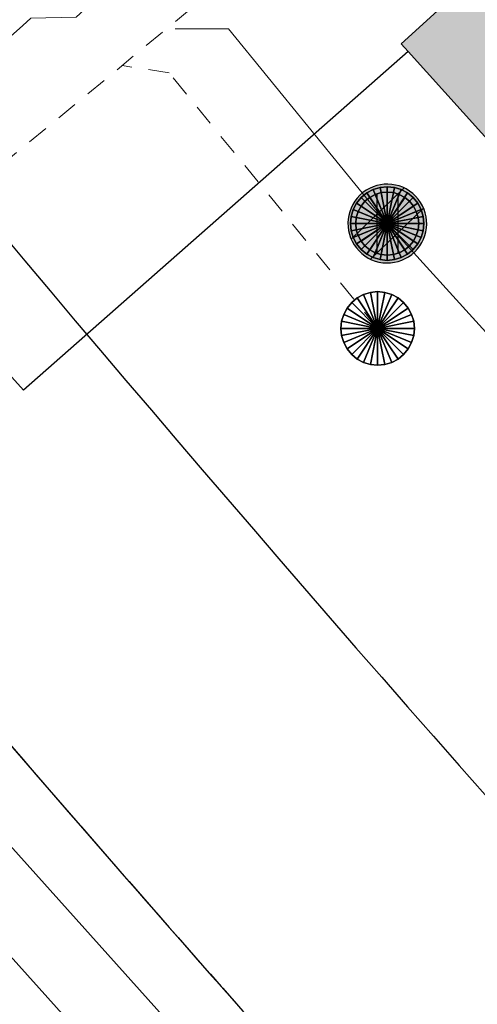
# Model space of a CAD drawing. Header units: metres. Extents: x 2695560 to 2696939, y 1260529 to 1262050.
# Tile 153 of 256: x 2695732 to 2695736, y 1260919 to 1260929. Entities that reach past the tile are written whole.
import ezdxf

# ---------------------------------------------------------------- set-up
doc = ezdxf.new("R2010")
doc.units = ezdxf.units.M
doc.linetypes.add('AUSGEZOGEN', pattern=[0])
doc.linetypes.add('VERDECKT2_S2', pattern=[0.36, 0.2, -0.16])
for name, color, linetype in [('XR$1$AV_Gebäudeflächen (BB)', 7, 'AUSGEZOGEN'), ('XR$1$AV_Linien (BB)', 7, 'AUSGEZOGEN'), ('XR$1$AW_LK_Schachtdeckel', 24, 'AUSGEZOGEN'), ('XR$1$Liegenschaftsgrenzen', 7, 'AUSGEZOGEN'), ('XR$1$PFAW', 255, 'AUSGEZOGEN'), ('XR$1$RP_Abstandslinie', 7, 'AUSGEZOGEN')]:
    doc.layers.add(name, color=color, linetype=linetype)
for name, color, linetype, lineweight in [('XR$2$ABW-Linie-R-genau', 4, 'AUSGEZOGEN', 18), ('XR$2$ABW-Linie-R-ungenau', 4, 'VERDECKT2_S2', 18), ('XR$2$ABW-Punkt', 6, 'AUSGEZOGEN', 18), ('XR$2$ELE-Flaeche-oberirdisch', 1, 'AUSGEZOGEN', 18), ('XR$2$WAS-Linie-genau', 5, 'AUSGEZOGEN', 18)]:
    doc.layers.add(name, color=color, linetype=linetype, lineweight=lineweight)

# ---------------------------------------------------------------- blocks, each defined once
blk = doc.blocks.new('COMPLEXOBJECT_470')
at = {"layer": 'XR$1$AV_Linien (BB)', "color": 7, "linetype": 'AUSGEZOGEN', "transparency": 33554687}
blk.add_arc((5937.3837, 11100.3474), 272.9562, 220.002895, 222.091605, dxfattribs=at)
blk = doc.blocks.new('COMPLEXOBJECT_1384')
at = {"layer": 'XR$1$Liegenschaftsgrenzen', "color": 7, "linetype": 'AUSGEZOGEN', "transparency": 33554687}
blk.add_arc((5936.4629, 11099.5673), 271.7499, 219.495374, 222.099685, dxfattribs=at)
blk = doc.blocks.new('COMPLEXOBJECT_1438')
at = {"layer": 'XR$1$RP_Abstandslinie', "color": 7, "linetype": 'AUSGEZOGEN', "transparency": 33554687}
blk.add_arc((5936.629, 11099.5556), 280.7775, 219.415187, 224.504577, dxfattribs=at)
blk = doc.blocks.new('COMPLEXOBJECT_1445')
at = {"layer": 'XR$1$RP_Abstandslinie', "color": 7, "linetype": 'AUSGEZOGEN', "transparency": 33554687}
blk.add_arc((5936.6668, 11099.6986), 268.8977, 219.433377, 224.519631, dxfattribs=at)
blk = doc.blocks.new('BAW2090')
at = {"layer": 'XR$1$PFAW', "lineweight": 25, "transparency": 33554687}
blk.add_hatch(color=7, dxfattribs=at).paths.add_polyline_path([(0.5, 0), (0.49, 0.101), (0.459, 0.197), (0.41, 0.286), (0.344, 0.362), (0.264, 0.424), (0.174, 0.469), (0.076, 0.494), (-0.025, 0.499), (-0.125, 0.484), (-0.22, 0.449), (-0.306, 0.395), (-0.379, 0.326), (-0.437, 0.243), (-0.477, 0.15), (-0.497, 0.051), (-0.497, -0.051), (-0.477, -0.15), (-0.437, -0.243), (-0.379, -0.326), (-0.306, -0.395), (-0.22, -0.449), (-0.125, -0.484), (-0.025, -0.499), (0.076, -0.494), (0.174, -0.469), (0.264, -0.424), (0.344, -0.362), (0.41, -0.286), (0.459, -0.197), (0.49, -0.101)])
at = {"lineweight": 25, "transparency": 33554687}
for p, q in [((-0.177, 0.468), (-0.177, -0.468)), ((0.179, 0.467), (0.177, -0.468))]:
    blk.add_line(p, q, dxfattribs=at)
for start, end in [(90, 180), (0, 90), (180, 270), (270, 0)]:
    blk.add_arc((0, 0), 0.5, start, end, dxfattribs=at)
blk = doc.blocks.new('ABW-OELABSCHEIDER')
at = {"layer": 'XR$2$ABW-Punkt', "linetype": 'AUSGEZOGEN', "lineweight": 25, "transparency": 33554687}
for p, q in [((-100, 282.8, 2500), (-100, -282.8, 2500)), ((100, 282.8, 2500), (100, -282.8, 2500))]:
    blk.add_line(p, q, dxfattribs=at)
for points in [[(-58.5, 294.2, 2500), (0, 0, 2500), (-114.8, 277.2, 2500)], [(-58.5, 294.2), (0, 0), (-114.8, 277.2)], [(-58.5, 294.2, 2500), (-58.5, 294.2), (-114.8, 277.2), (-114.8, 277.2, 2500)], [(0, 300, 2500), (0, 0, 2500), (-58.5, 294.2, 2500)], [(0, 300), (0, 0), (-58.5, 294.2)], [(0, 300, 2500), (0, 300), (-58.5, 294.2), (-58.5, 294.2, 2500)], [(58.5, 294.2, 2500), (0, 0, 2500), (0, 300, 2500)], [(58.5, 294.2), (0, 0), (0, 300)], [(58.5, 294.2, 2500), (58.5, 294.2), (0, 300), (0, 300, 2500)], [(114.8, 277.2, 2500), (0, 0, 2500), (58.5, 294.2, 2500)], [(114.8, 277.2), (0, 0), (58.5, 294.2)], [(114.8, 277.2, 2500), (114.8, 277.2), (58.5, 294.2), (58.5, 294.2, 2500)], [(-212.1, 212.1, 2500), (0, 0, 2500), (-249.4, 166.7, 2500)], [(-212.1, 212.1), (0, 0), (-249.4, 166.7)], [(-212.1, 212.1, 2500), (-212.1, 212.1), (-249.4, 166.7), (-249.4, 166.7, 2500)], [(-166.7, 249.4, 2500), (0, 0, 2500), (-212.1, 212.1, 2500)], [(-166.7, 249.4), (0, 0), (-212.1, 212.1)], [(-166.7, 249.4, 2500), (-166.7, 249.4), (-212.1, 212.1), (-212.1, 212.1, 2500)], [(-114.8, 277.2, 2500), (0, 0, 2500), (-166.7, 249.4, 2500)], [(-114.8, 277.2), (0, 0), (-166.7, 249.4)], [(-114.8, 277.2, 2500), (-114.8, 277.2), (-166.7, 249.4), (-166.7, 249.4, 2500)], [(166.7, 249.4, 2500), (0, 0, 2500), (114.8, 277.2, 2500)], [(166.7, 249.4), (0, 0), (114.8, 277.2)], [(212.1, 212.1, 2500), (0, 0, 2500), (166.7, 249.4, 2500)], [(212.1, 212.1), (0, 0), (166.7, 249.4)], [(249.4, 166.7, 2500), (0, 0, 2500), (212.1, 212.1, 2500)], [(249.4, 166.7), (0, 0), (212.1, 212.1)], [(166.7, 249.4, 2500), (166.7, 249.4), (114.8, 277.2), (114.8, 277.2, 2500)], [(212.1, 212.1, 2500), (212.1, 212.1), (166.7, 249.4), (166.7, 249.4, 2500)], [(249.4, 166.7, 2500), (249.4, 166.7), (212.1, 212.1), (212.1, 212.1, 2500)], [(-277.2, 114.8, 2500), (0, 0, 2500), (-294.2, 58.5, 2500)], [(-277.2, 114.8), (0, 0), (-294.2, 58.5)], [(-277.2, 114.8, 2500), (-277.2, 114.8), (-294.2, 58.5), (-294.2, 58.5, 2500)], [(-249.4, 166.7, 2500), (0, 0, 2500), (-277.2, 114.8, 2500)], [(-249.4, 166.7), (0, 0), (-277.2, 114.8)], [(-249.4, 166.7, 2500), (-249.4, 166.7), (-277.2, 114.8), (-277.2, 114.8, 2500)], [(277.2, 114.8, 2500), (0, 0, 2500), (249.4, 166.7, 2500)], [(277.2, 114.8), (0, 0), (249.4, 166.7)], [(294.2, 58.5, 2500), (0, 0, 2500), (277.2, 114.8, 2500)], [(294.2, 58.5), (0, 0), (277.2, 114.8)], [(277.2, 114.8, 2500), (277.2, 114.8), (249.4, 166.7), (249.4, 166.7, 2500)], [(294.2, 58.5, 2500), (294.2, 58.5), (277.2, 114.8), (277.2, 114.8, 2500)], [(-294.2, 58.5, 2500), (0, 0, 2500), (-300, 0, 2500)], [(-294.2, 58.5), (0, 0), (-300, 0)], [(-294.2, 58.5, 2500), (-294.2, 58.5), (-300, 0), (-300, 0, 2500)], [(300, 0, 2500), (0, 0, 2500), (294.2, 58.5, 2500)], [(300, 0), (0, 0), (294.2, 58.5)], [(300, 0, 2500), (300, 0), (294.2, 58.5), (294.2, 58.5, 2500)], [(-300, 0, 2500), (0, 0, 2500), (-294.2, -58.5, 2500)], [(-300, 0), (0, 0), (-294.2, -58.5)], [(-300, 0, 2500), (-300, 0), (-294.2, -58.5), (-294.2, -58.5, 2500)], [(-294.2, -58.5, 2500), (0, 0, 2500), (-277.2, -114.8, 2500)], [(-294.2, -58.5), (0, 0), (-277.2, -114.8)], [(-294.2, -58.5, 2500), (-294.2, -58.5), (-277.2, -114.8), (-277.2, -114.8, 2500)], [(-277.2, -114.8, 2500), (0, 0, 2500), (-249.4, -166.7, 2500)], [(-277.2, -114.8), (0, 0), (-249.4, -166.7)], [(-249.4, -166.7, 2500), (0, 0, 2500), (-212.1, -212.1, 2500)], [(-249.4, -166.7), (0, 0), (-212.1, -212.1)], [(-212.1, -212.1, 2500), (0, 0, 2500), (-166.7, -249.4, 2500)], [(-212.1, -212.1), (0, 0), (-166.7, -249.4)], [(-166.7, -249.4, 2500), (0, 0, 2500), (-114.8, -277.2, 2500)], [(-166.7, -249.4), (0, 0), (-114.8, -277.2)], [(-114.8, -277.2, 2500), (0, 0, 2500), (-58.5, -294.2, 2500)], [(-114.8, -277.2), (0, 0), (-58.5, -294.2)], [(-58.5, -294.2, 2500), (0, 0, 2500), (0, -300, 2500)], [(-58.5, -294.2), (0, 0), (0, -300)], [(0, -300, 2500), (0, 0, 2500), (58.5, -294.2, 2500)], [(58.5, -294.2, 2500), (0, 0, 2500), (114.8, -277.2, 2500)], [(114.8, -277.2, 2500), (0, 0, 2500), (166.7, -249.4, 2500)], [(166.7, -249.4, 2500), (0, 0, 2500), (212.1, -212.1, 2500)], [(212.1, -212.1, 2500), (0, 0, 2500), (249.4, -166.7, 2500)], [(249.4, -166.7, 2500), (0, 0, 2500), (277.2, -114.8, 2500)], [(277.2, -114.8, 2500), (0, 0, 2500), (294.2, -58.5, 2500)], [(294.2, -58.5, 2500), (0, 0, 2500), (300, 0, 2500)], [(0, -300), (0, 0), (58.5, -294.2)], [(58.5, -294.2), (0, 0), (114.8, -277.2)], [(114.8, -277.2), (0, 0), (166.7, -249.4)], [(166.7, -249.4), (0, 0), (212.1, -212.1)], [(212.1, -212.1), (0, 0), (249.4, -166.7)], [(249.4, -166.7), (0, 0), (277.2, -114.8)], [(277.2, -114.8), (0, 0), (294.2, -58.5)], [(294.2, -58.5), (0, 0), (300, 0)], [(277.2, -114.8, 2500), (277.2, -114.8), (294.2, -58.5), (294.2, -58.5, 2500)], [(294.2, -58.5, 2500), (294.2, -58.5), (300, 0), (300, 0, 2500)], [(-277.2, -114.8, 2500), (-277.2, -114.8), (-249.4, -166.7), (-249.4, -166.7, 2500)], [(-249.4, -166.7, 2500), (-249.4, -166.7), (-212.1, -212.1), (-212.1, -212.1, 2500)], [(212.1, -212.1, 2500), (212.1, -212.1), (249.4, -166.7), (249.4, -166.7, 2500)], [(249.4, -166.7, 2500), (249.4, -166.7), (277.2, -114.8), (277.2, -114.8, 2500)], [(-212.1, -212.1, 2500), (-212.1, -212.1), (-166.7, -249.4), (-166.7, -249.4, 2500)], [(-166.7, -249.4, 2500), (-166.7, -249.4), (-114.8, -277.2), (-114.8, -277.2, 2500)], [(-114.8, -277.2, 2500), (-114.8, -277.2), (-58.5, -294.2), (-58.5, -294.2, 2500)], [(58.5, -294.2, 2500), (58.5, -294.2), (114.8, -277.2), (114.8, -277.2, 2500)], [(114.8, -277.2, 2500), (114.8, -277.2), (166.7, -249.4), (166.7, -249.4, 2500)], [(166.7, -249.4, 2500), (166.7, -249.4), (212.1, -212.1), (212.1, -212.1, 2500)], [(-58.5, -294.2, 2500), (-58.5, -294.2), (0, -300), (0, -300, 2500)], [(0, -300, 2500), (0, -300), (58.5, -294.2), (58.5, -294.2, 2500)]]:
    blk.add_3dface(points, dxfattribs=at)
blk = doc.blocks.new('ABW-KONTROLLSCHACHT')
at = {"layer": 'XR$2$ABW-Punkt', "linetype": 'AUSGEZOGEN', "lineweight": 25, "transparency": 33554687}
for points in [[(-194.4, 291, 2500), (0, 0, 2500), (-247.5, 247.5, 2500)], [(-194.4, 291), (0, 0), (-247.5, 247.5)], [(-194.4, 291, 2500), (-194.4, 291), (-247.5, 247.5), (-247.5, 247.5, 2500)], [(-133.9, 323.4, 2500), (0, 0, 2500), (-194.4, 291, 2500)], [(-133.9, 323.4), (0, 0), (-194.4, 291)], [(-133.9, 323.4, 2500), (-133.9, 323.4), (-194.4, 291), (-194.4, 291, 2500)], [(-68.3, 343.3, 2500), (0, 0, 2500), (-133.9, 323.4, 2500)], [(-68.3, 343.3), (0, 0), (-133.9, 323.4)], [(-68.3, 343.3, 2500), (-68.3, 343.3), (-133.9, 323.4), (-133.9, 323.4, 2500)], [(0, 350, 2500), (0, 0, 2500), (-68.3, 343.3, 2500)], [(0, 350), (0, 0), (-68.3, 343.3)], [(0, 350, 2500), (0, 350), (-68.3, 343.3), (-68.3, 343.3, 2500)], [(68.3, 343.3, 2500), (0, 0, 2500), (0, 350, 2500)], [(68.3, 343.3), (0, 0), (0, 350)], [(68.3, 343.3, 2500), (68.3, 343.3), (0, 350), (0, 350, 2500)], [(133.9, 323.4, 2500), (0, 0, 2500), (68.3, 343.3, 2500)], [(133.9, 323.4), (0, 0), (68.3, 343.3)], [(194.4, 291, 2500), (0, 0, 2500), (133.9, 323.4, 2500)], [(194.4, 291), (0, 0), (133.9, 323.4)], [(247.5, 247.5, 2500), (0, 0, 2500), (194.4, 291, 2500)], [(247.5, 247.5), (0, 0), (194.4, 291)], [(133.9, 323.4, 2500), (133.9, 323.4), (68.3, 343.3), (68.3, 343.3, 2500)], [(194.4, 291, 2500), (194.4, 291), (133.9, 323.4), (133.9, 323.4, 2500)], [(247.5, 247.5, 2500), (247.5, 247.5), (194.4, 291), (194.4, 291, 2500)], [(-291, 194.4, 2500), (0, 0, 2500), (-323.4, 133.9, 2500)], [(-291, 194.4), (0, 0), (-323.4, 133.9)], [(-291, 194.4, 2500), (-291, 194.4), (-323.4, 133.9), (-323.4, 133.9, 2500)], [(-247.5, 247.5, 2500), (0, 0, 2500), (-291, 194.4, 2500)], [(-247.5, 247.5), (0, 0), (-291, 194.4)], [(-247.5, 247.5, 2500), (-247.5, 247.5), (-291, 194.4), (-291, 194.4, 2500)], [(291, 194.4, 2500), (0, 0, 2500), (247.5, 247.5, 2500)], [(291, 194.4), (0, 0), (247.5, 247.5)], [(323.4, 133.9, 2500), (0, 0, 2500), (291, 194.4, 2500)], [(323.4, 133.9), (0, 0), (291, 194.4)], [(291, 194.4, 2500), (291, 194.4), (247.5, 247.5), (247.5, 247.5, 2500)], [(323.4, 133.9, 2500), (323.4, 133.9), (291, 194.4), (291, 194.4, 2500)], [(-323.4, 133.9, 2500), (0, 0, 2500), (-343.3, 68.3, 2500)], [(-323.4, 133.9), (0, 0), (-343.3, 68.3)], [(-323.4, 133.9, 2500), (-323.4, 133.9), (-343.3, 68.3), (-343.3, 68.3, 2500)], [(343.3, 68.3, 2500), (0, 0, 2500), (323.4, 133.9, 2500)], [(343.3, 68.3), (0, 0), (323.4, 133.9)], [(343.3, 68.3, 2500), (343.3, 68.3), (323.4, 133.9), (323.4, 133.9, 2500)], [(-343.3, 68.3, 2500), (0, 0, 2500), (-350, 0, 2500)], [(-343.3, 68.3), (0, 0), (-350, 0)], [(-343.3, 68.3, 2500), (-343.3, 68.3), (-350, 0), (-350, 0, 2500)], [(-350, 0, 2500), (0, 0, 2500), (-343.3, -68.3, 2500)], [(-350, 0), (0, 0), (-343.3, -68.3)], [(-343.3, -68.3, 2500), (0, 0, 2500), (-323.4, -133.9, 2500)], [(-343.3, -68.3), (0, 0), (-323.4, -133.9)], [(-323.4, -133.9, 2500), (0, 0, 2500), (-291, -194.4, 2500)], [(-323.4, -133.9), (0, 0), (-291, -194.4)], [(-291, -194.4, 2500), (0, 0, 2500), (-247.5, -247.5, 2500)], [(-291, -194.4), (0, 0), (-247.5, -247.5)], [(-247.5, -247.5, 2500), (0, 0, 2500), (-194.4, -291, 2500)], [(-247.5, -247.5), (0, 0), (-194.4, -291)], [(-194.4, -291, 2500), (0, 0, 2500), (-133.9, -323.4, 2500)], [(-194.4, -291), (0, 0), (-133.9, -323.4)], [(-133.9, -323.4, 2500), (0, 0, 2500), (-68.3, -343.3, 2500)], [(-133.9, -323.4), (0, 0), (-68.3, -343.3)], [(-68.3, -343.3, 2500), (0, 0, 2500), (0, -350, 2500)], [(-68.3, -343.3), (0, 0), (0, -350)], [(350, 0, 2500), (0, 0, 2500), (343.3, 68.3, 2500)], [(350, 0), (0, 0), (343.3, 68.3)], [(0, -350, 2500), (0, 0, 2500), (68.3, -343.3, 2500)], [(68.3, -343.3, 2500), (0, 0, 2500), (133.9, -323.4, 2500)], [(133.9, -323.4, 2500), (0, 0, 2500), (194.4, -291, 2500)], [(194.4, -291, 2500), (0, 0, 2500), (247.5, -247.5, 2500)], [(247.5, -247.5, 2500), (0, 0, 2500), (291, -194.4, 2500)], [(291, -194.4, 2500), (0, 0, 2500), (323.4, -133.9, 2500)], [(323.4, -133.9, 2500), (0, 0, 2500), (343.3, -68.3, 2500)], [(343.3, -68.3, 2500), (0, 0, 2500), (350, 0, 2500)], [(0, -350), (0, 0), (68.3, -343.3)], [(68.3, -343.3), (0, 0), (133.9, -323.4)], [(133.9, -323.4), (0, 0), (194.4, -291)], [(194.4, -291), (0, 0), (247.5, -247.5)], [(247.5, -247.5), (0, 0), (291, -194.4)], [(291, -194.4), (0, 0), (323.4, -133.9)], [(323.4, -133.9), (0, 0), (343.3, -68.3)], [(343.3, -68.3), (0, 0), (350, 0)], [(350, 0, 2500), (350, 0), (343.3, 68.3), (343.3, 68.3, 2500)], [(-350, 0, 2500), (-350, 0), (-343.3, -68.3), (-343.3, -68.3, 2500)], [(-343.3, -68.3, 2500), (-343.3, -68.3), (-323.4, -133.9), (-323.4, -133.9, 2500)], [(323.4, -133.9, 2500), (323.4, -133.9), (343.3, -68.3), (343.3, -68.3, 2500)], [(343.3, -68.3, 2500), (343.3, -68.3), (350, 0), (350, 0, 2500)], [(-323.4, -133.9, 2500), (-323.4, -133.9), (-291, -194.4), (-291, -194.4, 2500)], [(291, -194.4, 2500), (291, -194.4), (323.4, -133.9), (323.4, -133.9, 2500)], [(-291, -194.4, 2500), (-291, -194.4), (-247.5, -247.5), (-247.5, -247.5, 2500)], [(-247.5, -247.5, 2500), (-247.5, -247.5), (-194.4, -291), (-194.4, -291, 2500)], [(194.4, -291, 2500), (194.4, -291), (247.5, -247.5), (247.5, -247.5, 2500)], [(247.5, -247.5, 2500), (247.5, -247.5), (291, -194.4), (291, -194.4, 2500)], [(-194.4, -291, 2500), (-194.4, -291), (-133.9, -323.4), (-133.9, -323.4, 2500)], [(-133.9, -323.4, 2500), (-133.9, -323.4), (-68.3, -343.3), (-68.3, -343.3, 2500)], [(-68.3, -343.3, 2500), (-68.3, -343.3), (0, -350), (0, -350, 2500)], [(0, -350, 2500), (0, -350), (68.3, -343.3), (68.3, -343.3, 2500)], [(68.3, -343.3, 2500), (68.3, -343.3), (133.9, -323.4), (133.9, -323.4, 2500)], [(133.9, -323.4, 2500), (133.9, -323.4), (194.4, -291), (194.4, -291, 2500)]]:
    blk.add_3dface(points, dxfattribs=at)
blk = doc.blocks.new('ABW-DECKEL')
at = {"layer": 'XR$2$ABW-Punkt', "linetype": 'AUSGEZOGEN', "lineweight": 25, "transparency": 33554687}
for points in [[(-194.4, 291, 2500), (0, 0, 2500), (-247.5, 247.5, 2500)], [(-194.4, 291), (0, 0), (-247.5, 247.5)], [(-194.4, 291, 2500), (-194.4, 291), (-247.5, 247.5), (-247.5, 247.5, 2500)], [(-133.9, 323.4, 2500), (0, 0, 2500), (-194.4, 291, 2500)], [(-133.9, 323.4), (0, 0), (-194.4, 291)], [(-133.9, 323.4, 2500), (-133.9, 323.4), (-194.4, 291), (-194.4, 291, 2500)], [(-68.3, 343.3, 2500), (0, 0, 2500), (-133.9, 323.4, 2500)], [(-68.3, 343.3), (0, 0), (-133.9, 323.4)], [(-68.3, 343.3, 2500), (-68.3, 343.3), (-133.9, 323.4), (-133.9, 323.4, 2500)], [(0, 350, 2500), (0, 0, 2500), (-68.3, 343.3, 2500)], [(0, 350), (0, 0), (-68.3, 343.3)], [(0, 350, 2500), (0, 350), (-68.3, 343.3), (-68.3, 343.3, 2500)], [(68.3, 343.3, 2500), (0, 0, 2500), (0, 350, 2500)], [(68.3, 343.3), (0, 0), (0, 350)], [(68.3, 343.3, 2500), (68.3, 343.3), (0, 350), (0, 350, 2500)], [(133.9, 323.4, 2500), (0, 0, 2500), (68.3, 343.3, 2500)], [(133.9, 323.4), (0, 0), (68.3, 343.3)], [(194.4, 291, 2500), (0, 0, 2500), (133.9, 323.4, 2500)], [(194.4, 291), (0, 0), (133.9, 323.4)], [(247.5, 247.5, 2500), (0, 0, 2500), (194.4, 291, 2500)], [(247.5, 247.5), (0, 0), (194.4, 291)], [(133.9, 323.4, 2500), (133.9, 323.4), (68.3, 343.3), (68.3, 343.3, 2500)], [(194.4, 291, 2500), (194.4, 291), (133.9, 323.4), (133.9, 323.4, 2500)], [(247.5, 247.5, 2500), (247.5, 247.5), (194.4, 291), (194.4, 291, 2500)], [(-291, 194.4, 2500), (0, 0, 2500), (-323.4, 133.9, 2500)], [(-291, 194.4), (0, 0), (-323.4, 133.9)], [(-291, 194.4, 2500), (-291, 194.4), (-323.4, 133.9), (-323.4, 133.9, 2500)], [(-247.5, 247.5, 2500), (0, 0, 2500), (-291, 194.4, 2500)], [(-247.5, 247.5), (0, 0), (-291, 194.4)], [(-247.5, 247.5, 2500), (-247.5, 247.5), (-291, 194.4), (-291, 194.4, 2500)], [(291, 194.4, 2500), (0, 0, 2500), (247.5, 247.5, 2500)], [(291, 194.4), (0, 0), (247.5, 247.5)], [(323.4, 133.9, 2500), (0, 0, 2500), (291, 194.4, 2500)], [(323.4, 133.9), (0, 0), (291, 194.4)], [(291, 194.4, 2500), (291, 194.4), (247.5, 247.5), (247.5, 247.5, 2500)], [(323.4, 133.9, 2500), (323.4, 133.9), (291, 194.4), (291, 194.4, 2500)], [(-323.4, 133.9, 2500), (0, 0, 2500), (-343.3, 68.3, 2500)], [(-323.4, 133.9), (0, 0), (-343.3, 68.3)], [(-323.4, 133.9, 2500), (-323.4, 133.9), (-343.3, 68.3), (-343.3, 68.3, 2500)], [(343.3, 68.3, 2500), (0, 0, 2500), (323.4, 133.9, 2500)], [(343.3, 68.3), (0, 0), (323.4, 133.9)], [(343.3, 68.3, 2500), (343.3, 68.3), (323.4, 133.9), (323.4, 133.9, 2500)], [(-343.3, 68.3, 2500), (0, 0, 2500), (-350, 0, 2500)], [(-343.3, 68.3), (0, 0), (-350, 0)], [(-343.3, 68.3, 2500), (-343.3, 68.3), (-350, 0), (-350, 0, 2500)], [(-350, 0, 2500), (0, 0, 2500), (-343.3, -68.3, 2500)], [(-350, 0), (0, 0), (-343.3, -68.3)], [(-343.3, -68.3, 2500), (0, 0, 2500), (-323.4, -133.9, 2500)], [(-343.3, -68.3), (0, 0), (-323.4, -133.9)], [(-323.4, -133.9, 2500), (0, 0, 2500), (-291, -194.4, 2500)], [(-323.4, -133.9), (0, 0), (-291, -194.4)], [(-291, -194.4, 2500), (0, 0, 2500), (-247.5, -247.5, 2500)], [(-291, -194.4), (0, 0), (-247.5, -247.5)], [(-247.5, -247.5, 2500), (0, 0, 2500), (-194.4, -291, 2500)], [(-247.5, -247.5), (0, 0), (-194.4, -291)], [(-194.4, -291, 2500), (0, 0, 2500), (-133.9, -323.4, 2500)], [(-194.4, -291), (0, 0), (-133.9, -323.4)], [(-133.9, -323.4, 2500), (0, 0, 2500), (-68.3, -343.3, 2500)], [(-133.9, -323.4), (0, 0), (-68.3, -343.3)], [(-68.3, -343.3, 2500), (0, 0, 2500), (0, -350, 2500)], [(-68.3, -343.3), (0, 0), (0, -350)], [(350, 0, 2500), (0, 0, 2500), (343.3, 68.3, 2500)], [(350, 0), (0, 0), (343.3, 68.3)], [(0, -350, 2500), (0, 0, 2500), (68.3, -343.3, 2500)], [(68.3, -343.3, 2500), (0, 0, 2500), (133.9, -323.4, 2500)], [(133.9, -323.4, 2500), (0, 0, 2500), (194.4, -291, 2500)], [(194.4, -291, 2500), (0, 0, 2500), (247.5, -247.5, 2500)], [(247.5, -247.5, 2500), (0, 0, 2500), (291, -194.4, 2500)], [(291, -194.4, 2500), (0, 0, 2500), (323.4, -133.9, 2500)], [(323.4, -133.9, 2500), (0, 0, 2500), (343.3, -68.3, 2500)], [(343.3, -68.3, 2500), (0, 0, 2500), (350, 0, 2500)], [(0, -350), (0, 0), (68.3, -343.3)], [(68.3, -343.3), (0, 0), (133.9, -323.4)], [(133.9, -323.4), (0, 0), (194.4, -291)], [(194.4, -291), (0, 0), (247.5, -247.5)], [(247.5, -247.5), (0, 0), (291, -194.4)], [(291, -194.4), (0, 0), (323.4, -133.9)], [(323.4, -133.9), (0, 0), (343.3, -68.3)], [(343.3, -68.3), (0, 0), (350, 0)], [(350, 0, 2500), (350, 0), (343.3, 68.3), (343.3, 68.3, 2500)], [(-350, 0, 2500), (-350, 0), (-343.3, -68.3), (-343.3, -68.3, 2500)], [(-343.3, -68.3, 2500), (-343.3, -68.3), (-323.4, -133.9), (-323.4, -133.9, 2500)], [(323.4, -133.9, 2500), (323.4, -133.9), (343.3, -68.3), (343.3, -68.3, 2500)], [(343.3, -68.3, 2500), (343.3, -68.3), (350, 0), (350, 0, 2500)], [(-323.4, -133.9, 2500), (-323.4, -133.9), (-291, -194.4), (-291, -194.4, 2500)], [(291, -194.4, 2500), (291, -194.4), (323.4, -133.9), (323.4, -133.9, 2500)], [(-291, -194.4, 2500), (-291, -194.4), (-247.5, -247.5), (-247.5, -247.5, 2500)], [(-247.5, -247.5, 2500), (-247.5, -247.5), (-194.4, -291), (-194.4, -291, 2500)], [(194.4, -291, 2500), (194.4, -291), (247.5, -247.5), (247.5, -247.5, 2500)], [(247.5, -247.5, 2500), (247.5, -247.5), (291, -194.4), (291, -194.4, 2500)], [(-194.4, -291, 2500), (-194.4, -291), (-133.9, -323.4), (-133.9, -323.4, 2500)], [(-133.9, -323.4, 2500), (-133.9, -323.4), (-68.3, -343.3), (-68.3, -343.3, 2500)], [(-68.3, -343.3, 2500), (-68.3, -343.3), (0, -350), (0, -350, 2500)], [(0, -350, 2500), (0, -350), (68.3, -343.3), (68.3, -343.3, 2500)], [(68.3, -343.3, 2500), (68.3, -343.3), (133.9, -323.4), (133.9, -323.4, 2500)], [(133.9, -323.4, 2500), (133.9, -323.4), (194.4, -291), (194.4, -291, 2500)]]:
    blk.add_3dface(points, dxfattribs=at)

msp = doc.modelspace()

# ---------------------------------------------------------------- hatches: boundary and pattern name
at = {"layer": 'XR$1$AV_Gebäudeflächen (BB)', "true_color": 0xd2d2d2, "transparency": 33554687}
msp.add_hatch(color=254, dxfattribs=at).paths.add_polyline_path([(2695747.074, 1260915.598), (2695751.888, 1260919.951), (2695740.26, 1260932.855), (2695735.442, 1260928.48), (2695735.509, 1260928.406)])

# ---------------------------------------------------------------- linework, layer by layer
at = {"layer": 'XR$1$AV_Linien (BB)', "color": 7, "linetype": 'AUSGEZOGEN', "transparency": 33554687}
for p, q in [((2695735.509, 1260928.406), (2695735.442, 1260928.48)), ((2695747.074, 1260915.598), (2695735.509, 1260928.406))]:
    msp.add_line(p, q, dxfattribs=at)
for points in [[(2695735.442, 1260928.48), (2695740.26, 1260932.855), (2695751.888, 1260919.951), (2695747.074, 1260915.598)], [(2695735.509, 1260928.406), (2695731.845, 1260925.186), (2695730.961, 1260926.165), (2695729.266, 1260924.694)]]:
    msp.add_lwpolyline(points, dxfattribs=at)
at = {"layer": 'XR$2$ABW-Linie-R-genau', "linetype": 'AUSGEZOGEN', "transparency": 33554687}
for points in [[(2695735.31, 1260926.77), (2695733.799, 1260928.624), (2695733.289, 1260928.623)], [(2695741.565, 1260920.964), (2695740.501, 1260921.058), (2695735.31, 1260926.77)]]:
    msp.add_lwpolyline(points, dxfattribs=at)
at = {"layer": 'XR$2$ABW-Linie-R-ungenau', "linetype": 'VERDECKT2_S2', "transparency": 33554687}
msp.add_line((2695733.724, 1260929.049), (2695727.007, 1260923.506), dxfattribs=at)
msp.add_lwpolyline([(2695735.219, 1260925.772), (2695733.233, 1260928.204), (2695732.785, 1260928.274)], dxfattribs=at)
at = {"layer": 'XR$2$ELE-Flaeche-oberirdisch', "transparency": 33554687}
msp.add_lwpolyline([(2695735.971, 1260916.114), (2695730.174, 1260922.567), (2695721.698, 1260932.939), (2695706.559, 1260951.146), (2695701.163, 1260957.4), (2695696.484, 1260963.514), (2695695.968, 1260963.037), (2695700.619, 1260956.958), (2695706.025, 1260950.694), (2695721.158, 1260932.493), (2695729.642, 1260922.111), (2695735.45, 1260915.646), (2695735.971, 1260916.114)], close=True, dxfattribs=at)
at = {"layer": 'XR$2$WAS-Linie-genau', "linetype": 'AUSGEZOGEN', "transparency": 33554687}
msp.add_line((2695728.339, 1260925.534), (2695731.84, 1260928.656), dxfattribs=at)
msp.add_lwpolyline([(2695731.84, 1260928.656), (2695731.915, 1260928.723), (2695732.346, 1260928.734), (2695751.363, 1260946.2), (2695753.447, 1260943.772)], dxfattribs=at)

# ---------------------------------------------------------------- block references
at = {"layer": 'XR$1$AV_Linien (BB)', "color": 7, "linetype": 'AUSGEZOGEN', "lineweight": -3, "transparency": 33554687}
msp.add_blockref('COMPLEXOBJECT_470', (2690000.97, 1249999.81), dxfattribs=at)
at = {"layer": 'XR$1$AW_LK_Schachtdeckel', "color": 24, "linetype": 'AUSGEZOGEN', "lineweight": -3, "transparency": 33554687, "xscale": 0.7499999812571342, "yscale": 0.7499999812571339, "rotation": 314.037759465}
msp.add_blockref('BAW2090', (2695735.311, 1260926.77), dxfattribs=at)
at = {"layer": 'XR$1$Liegenschaftsgrenzen', "color": 7, "linetype": 'AUSGEZOGEN', "lineweight": -3, "transparency": 33554687}
msp.add_blockref('COMPLEXOBJECT_1384', (2690000.97, 1249999.81), dxfattribs=at)
at = {"layer": 'XR$1$RP_Abstandslinie', "color": 7, "linetype": 'AUSGEZOGEN', "lineweight": -3, "transparency": 33554687}
for name in ['COMPLEXOBJECT_1445', 'COMPLEXOBJECT_1438']:
    msp.add_blockref(name, (2690000.97, 1249999.81), dxfattribs=at)
at = {"layer": 'XR$2$ABW-Punkt', "color": 6, "linetype": 'AUSGEZOGEN', "lineweight": 18, "transparency": 33554687, "xscale": 0.001, "yscale": 0.001, "zscale": 0.001, "rotation": 360}
for name, p in [('ABW-DECKEL', (2695735.31, 1260926.77)), ('ABW-OELABSCHEIDER', (2695735.31, 1260926.77)), ('ABW-KONTROLLSCHACHT', (2695735.219, 1260925.772)), ('ABW-DECKEL', (2695735.219, 1260925.772))]:
    msp.add_blockref(name, p, dxfattribs=at)

doc.saveas('drawing.dxf')
